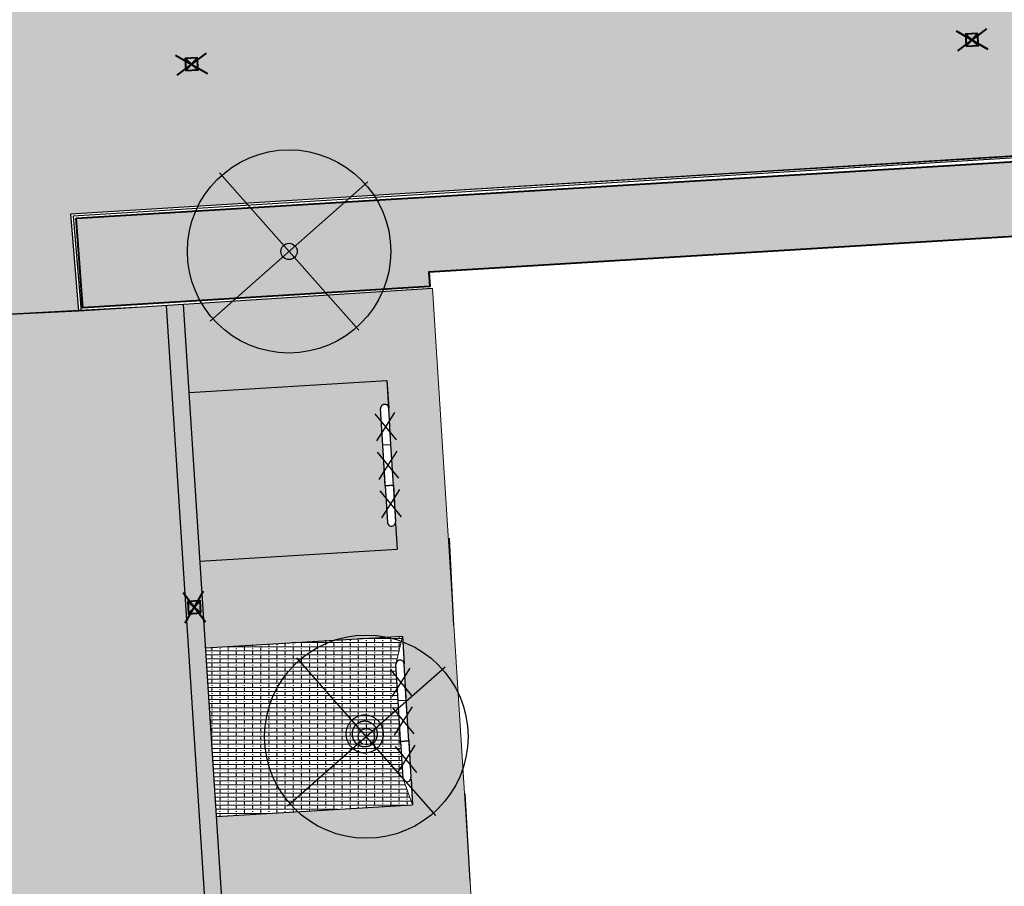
# Model space of a CAD drawing. Header units: metres. Extents: x -1 to 162893, y -2 to 502950.
# Tile 95 of 107: x 162574 to 162598, y 502821 to 502842. Entities that reach past the tile are written whole.
import ezdxf

# ---------------------------------------------------------------- set-up
doc = ezdxf.new("R2010")
doc.units = ezdxf.units.M
for name, color, linetype, lineweight, true_color in [('V-BH-GR-BEPLANTING_CULTUUR-A', 92, 'Continuous', 40, 0x00bd00), ('V-WE-VH-VERHARDING_BSS_DUBBELKLINKER_KF_ROOD_HALFSTEENSVERBAND-A', 13, 'Continuous', 13, 0xbd7e7e), ('V-WE-VH-VERHARDING_SBAKSTEEN-A - ROODBRUIN_KEPER', 242, 'Continuous', 13, 0xbd002e)]:
    doc.layers.add(name, color=color, linetype=linetype, lineweight=lineweight, true_color=true_color)
for name, color, linetype, lineweight in [('V-BH-RI-GWA_KOLK-S', 30, 'Continuous', 40), ('V-BH-VH-GOOT_GEBAKKENKLINKERS_KEIFORMAAT_4STREK-G', 3, 'Continuous', 30), ('V-BH-VH-KANTOPSLUITING_OPSLUITBAND_60X200-G', 150, 'Continuous', 30), ('V-BH-VH-KANTOPSLUITING_TROTTOIRBAND_130 150-G', 6, 'Continuous', 30), ('V-BH-VH-KANTOPSLUITING_VOORKANTBAND-G', 2, 'Continuous', 30), ('V-BH-VH-MATERIAALGRENS-G', 7, 'Continuous', 30), ('V-WE-GR-BEPLANTING-A-250', 92, 'Continuous', 18), ('V-WE-GR-BOOM-S', 1, 'Continuous', 30), ('V-WE-VH-STOOTBAND-S', 7, 'Continuous', 25), ('V-WE-VH-VERHARDING_STRAATBAKSTEEN-A', 240, 'Continuous', 13), ('V01-WE-VH-OPENVERHARDING_TEGEL-A', 92, 'Continuous', 18)]:
    doc.layers.add(name, color=color, linetype=linetype, lineweight=lineweight)
doc.layers.add('X-XX-AL-HULPLIJN 01-G', color=1, linetype='Continuous', lineweight=18, true_color=0xff0000, plot=False)
pattern_1 = [(0, (0, 0), (0, 0.1), []), (90, (0.4, 0), (-0.4, 2e-17), [0.1, -0.1]), (90, (0.2, 0.1), (-0.4, 2e-17), [0.1, -0.1]), (0, (0.2, 0.05), (0, 0.2), [0, -0.2, 0, 0, 0]), (0, (0.2, 0.15), (0, 0.2), [0, -0.2, 0, 0, 0])]
pattern_2 = [(0, (0, 0), (0.3, 0.15), [0.3, -0.3]), (90, (0, 0), (-0.3, 2e-17), [])]

# ---------------------------------------------------------------- blocks, each defined once
blk = doc.blocks.new('V-SRI-KOLK_STRAAT_300X300-SO20')
at = {"layer": 'V-BH-RI-GWA_KOLK-S', "ltscale": 0.02}
for p, q in [((-0.423, 0.349), (0.124, -0.368)), ((-0.375, -0.4), (0.076, 0.381))]:
    blk.add_line(p, q, dxfattribs=at)
at = {"layer": 'V-BH-RI-GWA_KOLK-S', "ltscale": 0.2}
for p, q in [((0.009, -0.15), (-0.309, 0.131)), ((-0.009, 0.15), (-0.29, -0.169))]:
    blk.add_line(p, q, dxfattribs=at)
at = {"layer": 'V-BH-RI-GWA_KOLK-S', "ltscale": 0.2, "flags": 128}
blk.add_lwpolyline([(0.009, -0.15), (-0.009, 0.15), (-0.309, 0.131), (-0.29, -0.169), (0.009, -0.15)], dxfattribs=at)
blk = doc.blocks.new('V-SRI-KOLK_STRAAT_300X300-SO111')
at = {"layer": 'V-BH-RI-GWA_KOLK-S', "ltscale": 0.02}
for p, q in [((-0.4, 0.375), (0.381, -0.076)), ((0.349, 0.423), (-0.368, -0.124))]:
    blk.add_line(p, q, dxfattribs=at)
at = {"layer": 'V-BH-RI-GWA_KOLK-S', "ltscale": 0.2}
for p, q in [((0.15, 0.009), (-0.169, 0.29)), ((-0.15, -0.009), (0.131, 0.309))]:
    blk.add_line(p, q, dxfattribs=at)
at = {"layer": 'V-BH-RI-GWA_KOLK-S', "ltscale": 0.2, "flags": 128}
blk.add_lwpolyline([(-0.15, -0.009), (0.15, 0.009), (0.131, 0.309), (-0.169, 0.29), (-0.15, -0.009)], dxfattribs=at)
blk = doc.blocks.new('V-SRI-KOLK_STRAAT_300X300-SO112')
at = {"layer": 'V-BH-RI-GWA_KOLK-S', "ltscale": 0.02}
for p, q in [((-0.4, 0.375), (0.381, -0.076)), ((0.349, 0.423), (-0.368, -0.124))]:
    blk.add_line(p, q, dxfattribs=at)
at = {"layer": 'V-BH-RI-GWA_KOLK-S', "ltscale": 0.2}
for p, q in [((0.15, 0.009), (-0.169, 0.29)), ((-0.15, -0.009), (0.131, 0.309))]:
    blk.add_line(p, q, dxfattribs=at)
at = {"layer": 'V-BH-RI-GWA_KOLK-S', "ltscale": 0.2, "flags": 128}
blk.add_lwpolyline([(-0.15, -0.009), (0.15, 0.009), (0.131, 0.309), (-0.169, 0.29), (-0.15, -0.009)], dxfattribs=at)
blk = doc.blocks.new('V-SVH-STOOTBAND_VLAK_ROND_1000X200110')
at = {"layer": 'V-WE-VH-STOOTBAND-S', "ltscale": 0.1, "flags": 128}
for points in [[(-0.248, 0.1), (-0.027, 0.449), (-0.289, 0.77)], [(0.234, 0.129), (-0.027, 0.449), (0.193, 0.797)]]:
    blk.add_lwpolyline(points, dxfattribs=at)
at = {"layer": 'V-WE-VH-STOOTBAND-S', "flags": 128}
for points in [[(-0.1, -0.006), (-0.154, 0.892)], [(0.1, 0.006), (0.046, 0.904)], [(0.1, 0.006), (-0.1, -0.006)]]:
    blk.add_lwpolyline(points, dxfattribs=at)
at = {"layer": 'V-WE-VH-STOOTBAND-S'}
blk.add_arc((-0.054, 0.898), 0.1, 3.4547, 183.4554, dxfattribs=at)
blk = doc.blocks.new('V-SVH-STOOTBAND_VLAK_VLAK_1000X20022')
at = {"layer": 'V-WE-VH-STOOTBAND-S', "flags": 128}
for points in [[(0.07, 0.505), (-0.13, 0.493)], [(-0.07, -0.505), (-0.13, 0.493)], [(0.13, -0.493), (0.07, 0.505)], [(0.13, -0.493), (-0.07, -0.505)]]:
    blk.add_lwpolyline(points, dxfattribs=at)
at = {"layer": 'V-WE-VH-STOOTBAND-S', "ltscale": 0.1, "flags": 128}
for points in [[(-0.221, -0.35), (0, 0), (-0.261, 0.32)], [(0.261, -0.32), (0, 0), (0.22, 0.348)]]:
    blk.add_lwpolyline(points, dxfattribs=at)
blk = doc.blocks.new('V-SVH-STOOTBAND_VLAK_ROND_1000X200111')
at = {"layer": 'V-WE-VH-STOOTBAND-S', "flags": 128}
for points in [[(-0.1, -0.006), (0.1, 0.006)], [(0.1, 0.006), (0.154, -0.892)], [(-0.1, -0.006), (-0.046, -0.904)]]:
    blk.add_lwpolyline(points, dxfattribs=at)
at = {"layer": 'V-WE-VH-STOOTBAND-S', "ltscale": 0.1, "flags": 128}
for points in [[(-0.234, -0.129), (0.027, -0.449), (-0.193, -0.797)], [(0.248, -0.1), (0.027, -0.449), (0.289, -0.77)]]:
    blk.add_lwpolyline(points, dxfattribs=at)
at = {"layer": 'V-WE-VH-STOOTBAND-S'}
blk.add_arc((0.054, -0.898), 0.1, 183.4583, 3.459, dxfattribs=at)
blk = doc.blocks.new('V-SVH-STOOTBAND_VLAK_ROND_1000X200112')
at = {"layer": 'V-WE-VH-STOOTBAND-S', "ltscale": 0.1, "flags": 128}
for points in [[(-0.248, 0.1), (-0.027, 0.449), (-0.289, 0.77)], [(0.234, 0.129), (-0.027, 0.449), (0.193, 0.797)]]:
    blk.add_lwpolyline(points, dxfattribs=at)
at = {"layer": 'V-WE-VH-STOOTBAND-S', "flags": 128}
for points in [[(-0.1, -0.006), (-0.154, 0.892)], [(0.1, 0.006), (0.046, 0.904)], [(0.1, 0.006), (-0.1, -0.006)]]:
    blk.add_lwpolyline(points, dxfattribs=at)
at = {"layer": 'V-WE-VH-STOOTBAND-S'}
blk.add_arc((-0.054, 0.898), 0.1, 3.4547, 183.4554, dxfattribs=at)
blk = doc.blocks.new('V-SVH-STOOTBAND_VLAK_VLAK_1000X20023')
at = {"layer": 'V-WE-VH-STOOTBAND-S', "flags": 128}
for points in [[(0.07, 0.505), (-0.13, 0.493)], [(-0.07, -0.505), (-0.13, 0.493)], [(0.13, -0.493), (0.07, 0.505)], [(0.13, -0.493), (-0.07, -0.505)]]:
    blk.add_lwpolyline(points, dxfattribs=at)
at = {"layer": 'V-WE-VH-STOOTBAND-S', "ltscale": 0.1, "flags": 128}
for points in [[(-0.221, -0.35), (0, 0), (-0.261, 0.32)], [(0.261, -0.32), (0, 0), (0.22, 0.348)]]:
    blk.add_lwpolyline(points, dxfattribs=at)
blk = doc.blocks.new('V-SVH-STOOTBAND_VLAK_ROND_1000X200113')
at = {"layer": 'V-WE-VH-STOOTBAND-S', "flags": 128}
for points in [[(-0.1, -0.006), (0.1, 0.006)], [(0.1, 0.006), (0.154, -0.892)], [(-0.1, -0.006), (-0.046, -0.904)]]:
    blk.add_lwpolyline(points, dxfattribs=at)
at = {"layer": 'V-WE-VH-STOOTBAND-S', "ltscale": 0.1, "flags": 128}
for points in [[(-0.234, -0.129), (0.027, -0.449), (-0.193, -0.797)], [(0.248, -0.1), (0.027, -0.449), (0.289, -0.77)]]:
    blk.add_lwpolyline(points, dxfattribs=at)
at = {"layer": 'V-WE-VH-STOOTBAND-S'}
blk.add_arc((0.054, -0.898), 0.1, 183.4583, 3.459, dxfattribs=at)
blk = doc.blocks.new('V-SGR-BOOM_00118')
at = {"layer": 'V-WE-GR-BOOM-S', "ltscale": 0.0025}
for p, q in [((1.936, 1.712), (-1.936, -1.712)), ((1.712, -1.936), (-1.712, 1.936))]:
    blk.add_line(p, q, dxfattribs=at)
at = {"layer": 'V-WE-GR-BOOM-S', "ltscale": 2.5}
for radius in [2.5, 0.2]:
    blk.add_circle((0, 0), radius, dxfattribs=at)
blk = doc.blocks.new('V-SGR-BOOM_00120')
at = {"layer": 'V-WE-GR-BOOM-S', "ltscale": 0.0025}
for p, q in [((1.936, 1.712), (-1.936, -1.712)), ((1.712, -1.936), (-1.712, 1.936))]:
    blk.add_line(p, q, dxfattribs=at)
at = {"layer": 'V-WE-GR-BOOM-S', "ltscale": 2.5}
for radius in [2.5, 0.2]:
    blk.add_circle((0, 0), radius, dxfattribs=at)

msp = doc.modelspace()

# ---------------------------------------------------------------- hatches: boundary and pattern name
at = {"layer": 'V-BH-VH-GOOT_GEBAKKENKLINKERS_KEIFORMAAT_4STREK-G'}
h = msp.add_hatch(dxfattribs=at)
h.set_pattern_fill('AVH-SBS_DIKFORMAAT_HALFST', color=256, scale=2, pattern_type=2)
h.set_pattern_definition(pattern_1)
h.paths.add_polyline_path([(162577.279, 502834.891), (162577.698, 502834.918), (162579.734, 502803.407), (162575.586, 502803.206), (162578.639, 502755.357), (162578.219, 502755.339), (162575.14, 502803.605), (162579.287, 502803.806)])
at = {"layer": 'V-WE-GR-BEPLANTING-A-250'}
h = msp.add_hatch(dxfattribs=at)
h.set_pattern_fill('AGR-BEPLANTING_SOORT_01-SO', color=256, scale=0.5, pattern_type=2)
h.set_pattern_definition([(60, (162509.3586, 502748.52543), (-0.2886752, 0.4999999), [0.144338, -0.433013]), (120, (162509.3586, 502748.52543), (-0.5773502, -1e-07), [0.144338, -0.433013]), (270, (162509.35858, 502748.52543), (0.288675, -0.5), [0.125, -0.875])])
h.paths.add_polyline_path([(162575.061, 502837.039), (162613.247, 502839.346), (162613.512, 502835.886), (162615.883, 502836.049), (162617.763, 502805.827), (162613.435, 502805.558), (162611.423, 502837.407), (162583.733, 502835.713), (162583.755, 502835.362), (162575.225, 502834.84)])
at = {"layer": 'V-WE-VH-VERHARDING_BSS_DUBBELKLINKER_KF_ROOD_HALFSTEENSVERBAND-A'}
h = msp.add_hatch(dxfattribs=at)
h.set_pattern_fill('AVH-SBS_DIKFORMAAT_HALFST', color=256, scale=2, pattern_type=2)
h.set_pattern_definition(pattern_1)
edge = h.paths.add_edge_path()
edge.add_arc((162580.996, 502792.339), 0.1, 6.1155, 183.4554)
edge.add_line((162580.896, 502792.333), (162580.951, 502791.434))
edge.add_line((162580.951, 502791.434), (162581.065, 502789.538))
edge.add_arc((162581.165, 502789.544), 0.1, 183.4583, 356.9386)
edge.add_line((162581.265, 502789.538), (162581.266, 502789.515))
edge.add_line((162581.266, 502789.515), (162581.267, 502789.51))
edge.add_line((162581.267, 502789.51), (162581.305, 502788.876))
edge.add_line((162581.305, 502788.876), (162576.519, 502788.587))
edge.add_line((162576.519, 502788.587), (162576.254, 502792.739))
edge.add_line((162576.254, 502792.739), (162581.055, 502793.029))
edge.add_line((162581.055, 502793.029), (162581.096, 502792.349))
edge = h.paths.add_edge_path()
edge.add_arc((162581.768, 502779.763), 0.1, 6.1155, 183.4554)
edge.add_line((162581.668, 502779.757), (162581.723, 502778.858))
edge.add_line((162581.723, 502778.858), (162581.837, 502776.962))
edge.add_arc((162581.937, 502776.968), 0.1, 183.4583, 356.9386)
edge.add_line((162582.037, 502776.962), (162582.077, 502776.3))
edge.add_line((162582.077, 502776.3), (162577.321, 502776.013))
edge.add_line((162577.321, 502776.013), (162577.056, 502780.165))
edge.add_line((162577.056, 502780.165), (162581.827, 502780.453))
edge.add_line((162581.827, 502780.453), (162581.868, 502779.773))
edge = h.paths.add_edge_path()
edge.add_arc((162582.542, 502767.166), 0.1, 6.1155, 183.4554)
edge.add_line((162582.442, 502767.16), (162582.497, 502766.261))
edge.add_line((162582.497, 502766.261), (162582.611, 502764.365))
edge.add_arc((162582.711, 502764.371), 0.1, 183.4583, 356.9386)
edge.add_line((162582.811, 502764.365), (162582.812, 502764.342))
edge.add_line((162582.812, 502764.342), (162582.813, 502764.337))
edge.add_line((162582.813, 502764.337), (162582.851, 502763.703))
edge.add_line((162582.851, 502763.703), (162578.125, 502763.418))
edge.add_line((162578.125, 502763.418), (162577.86, 502767.57))
edge.add_line((162577.86, 502767.57), (162582.601, 502767.856))
edge.add_line((162582.601, 502767.856), (162582.642, 502767.176))
edge = h.paths.add_edge_path()
edge.add_arc((162584.212, 502807.167), 0.1, 6.1155, 183.4554)
edge.add_line((162584.112, 502807.161), (162584.167, 502806.262))
edge.add_line((162584.167, 502806.262), (162584.281, 502804.366))
edge.add_arc((162584.381, 502804.372), 0.1, 183.4583, 356.9386)
edge.add_line((162584.481, 502804.366), (162584.482, 502804.343))
edge.add_line((162584.482, 502804.343), (162584.483, 502804.338))
edge.add_line((162584.483, 502804.338), (162584.521, 502803.704))
edge.add_line((162584.521, 502803.704), (162579.733, 502803.415))
edge.add_line((162579.733, 502803.415), (162579.465, 502807.567))
edge.add_line((162579.465, 502807.567), (162584.271, 502807.857))
edge.add_line((162584.271, 502807.857), (162584.312, 502807.177))
edge = h.paths.add_edge_path()
edge.add_arc((162583.783, 502813.496), 0.1, 6.1155, 183.4554)
edge.add_line((162583.683, 502813.49), (162583.738, 502812.591))
edge.add_line((162583.738, 502812.591), (162583.76, 502812.231))
edge.add_line((162583.76, 502812.231), (162583.606, 502812.419))
edge.add_line((162583.606, 502812.419), (162583.524, 502812.326))
edge.add_line((162583.524, 502812.326), (162583.508, 502812.328))
edge.add_line((162583.508, 502812.328), (162583.493, 502812.329))
edge.add_line((162583.493, 502812.329), (162583.443, 502812.34))
edge.add_line((162583.443, 502812.34), (162583.437, 502812.353))
edge.add_line((162583.437, 502812.353), (162583.429, 502812.366))
edge.add_line((162583.429, 502812.366), (162583.421, 502812.379))
edge.add_line((162583.421, 502812.379), (162583.411, 502812.391))
edge.add_line((162583.411, 502812.391), (162583.4, 502812.402))
edge.add_line((162583.4, 502812.402), (162583.388, 502812.412))
edge.add_line((162583.388, 502812.412), (162583.376, 502812.422))
edge.add_line((162583.376, 502812.422), (162583.362, 502812.43))
edge.add_line((162583.362, 502812.43), (162583.349, 502812.438))
edge.add_line((162583.349, 502812.438), (162583.334, 502812.444))
edge.add_line((162583.334, 502812.444), (162583.32, 502812.449))
edge.add_line((162583.32, 502812.449), (162583.305, 502812.453))
edge.add_line((162583.305, 502812.453), (162583.29, 502812.456))
edge.add_line((162583.29, 502812.456), (162583.275, 502812.458))
edge.add_line((162583.275, 502812.458), (162583.261, 502812.458))
edge.add_line((162583.261, 502812.458), (162583.247, 502812.458))
edge.add_line((162583.247, 502812.458), (162583.232, 502812.456))
edge.add_line((162583.232, 502812.456), (162583.153, 502812.47))
edge.add_line((162583.153, 502812.47), (162583.14, 502812.471))
edge.add_line((162583.14, 502812.471), (162583.127, 502812.473))
edge.add_line((162583.127, 502812.473), (162583.101, 502812.475))
edge.add_line((162583.101, 502812.475), (162583.072, 502812.475))
edge.add_line((162583.072, 502812.475), (162583.058, 502812.474))
edge.add_line((162583.058, 502812.474), (162583.032, 502812.472))
edge.add_line((162583.032, 502812.472), (162583.006, 502812.468))
edge.add_line((162583.006, 502812.468), (162582.98, 502812.462))
edge.add_line((162582.98, 502812.462), (162582.968, 502812.459))
edge.add_line((162582.968, 502812.459), (162582.955, 502812.455))
edge.add_line((162582.955, 502812.455), (162582.93, 502812.447))
edge.add_line((162582.93, 502812.447), (162582.918, 502812.442))
edge.add_line((162582.918, 502812.442), (162582.894, 502812.431))
edge.add_line((162582.894, 502812.431), (162582.882, 502812.425))
edge.add_line((162582.882, 502812.425), (162582.871, 502812.419))
edge.add_line((162582.871, 502812.419), (162582.859, 502812.412))
edge.add_line((162582.859, 502812.412), (162582.848, 502812.405))
edge.add_line((162582.848, 502812.405), (162582.837, 502812.397))
edge.add_line((162582.837, 502812.397), (162582.827, 502812.39))
edge.add_line((162582.827, 502812.39), (162582.816, 502812.382))
edge.add_line((162582.816, 502812.382), (162582.796, 502812.365))
edge.add_line((162582.796, 502812.365), (162582.777, 502812.347))
edge.add_line((162582.777, 502812.347), (162582.759, 502812.327))
edge.add_line((162582.759, 502812.327), (162582.742, 502812.307))
edge.add_line((162582.742, 502812.307), (162582.735, 502812.297))
edge.add_line((162582.735, 502812.297), (162582.727, 502812.286))
edge.add_line((162582.727, 502812.286), (162582.713, 502812.264))
edge.add_line((162582.713, 502812.264), (162582.706, 502812.252))
edge.add_line((162582.706, 502812.252), (162582.7, 502812.241))
edge.add_line((162582.7, 502812.241), (162582.694, 502812.229))
edge.add_line((162582.694, 502812.229), (162582.679, 502812.193))
edge.add_line((162582.679, 502812.193), (162582.674, 502812.18))
edge.add_line((162582.674, 502812.18), (162582.67, 502812.168))
edge.add_line((162582.67, 502812.168), (162582.658, 502812.116))
edge.add_line((162582.658, 502812.116), (162582.656, 502812.103))
edge.add_line((162582.656, 502812.103), (162582.655, 502812.09))
edge.add_line((162582.655, 502812.09), (162582.653, 502812.077))
edge.add_line((162582.653, 502812.077), (162582.652, 502812.064))
edge.add_line((162582.652, 502812.064), (162582.652, 502812.025))
edge.add_line((162582.652, 502812.025), (162582.654, 502811.999))
edge.add_line((162582.654, 502811.999), (162582.656, 502811.985))
edge.add_line((162582.656, 502811.985), (162582.66, 502811.959))
edge.add_line((162582.66, 502811.959), (162582.669, 502811.921))
edge.add_line((162582.669, 502811.921), (162582.677, 502811.896))
edge.add_line((162582.677, 502811.896), (162582.692, 502811.86))
edge.add_line((162582.692, 502811.86), (162582.704, 502811.836))
edge.add_line((162582.704, 502811.836), (162582.717, 502811.813))
edge.add_line((162582.717, 502811.813), (162582.724, 502811.802))
edge.add_line((162582.724, 502811.802), (162582.732, 502811.791))
edge.add_line((162582.732, 502811.791), (162582.74, 502811.781))
edge.add_line((162582.74, 502811.781), (162582.748, 502811.77))
edge.add_line((162582.748, 502811.77), (162582.756, 502811.76))
edge.add_line((162582.756, 502811.76), (162582.774, 502811.741))
edge.add_line((162582.774, 502811.741), (162582.783, 502811.732))
edge.add_line((162582.783, 502811.732), (162582.813, 502811.705))
edge.add_line((162582.813, 502811.705), (162582.823, 502811.697))
edge.add_line((162582.823, 502811.697), (162582.845, 502811.682))
edge.add_line((162582.845, 502811.682), (162582.867, 502811.668))
edge.add_line((162582.867, 502811.668), (162582.878, 502811.662))
edge.add_line((162582.878, 502811.662), (162582.902, 502811.65))
edge.add_line((162582.902, 502811.65), (162582.938, 502811.635))
edge.add_line((162582.938, 502811.635), (162582.951, 502811.631))
edge.add_line((162582.951, 502811.631), (162582.963, 502811.627))
edge.add_line((162582.963, 502811.627), (162582.976, 502811.623))
edge.add_line((162582.976, 502811.623), (162583.002, 502811.617))
edge.add_line((162583.002, 502811.617), (162583.028, 502811.613))
edge.add_line((162583.028, 502811.613), (162583.067, 502811.61))
edge.add_line((162583.067, 502811.61), (162583.073, 502811.61))
edge.add_line((162583.073, 502811.61), (162583.086, 502811.609))
edge.add_line((162583.086, 502811.609), (162583.173, 502811.564))
edge.add_line((162583.173, 502811.564), (162583.188, 502811.558))
edge.add_line((162583.188, 502811.558), (162583.202, 502811.553))
edge.add_line((162583.202, 502811.553), (162583.217, 502811.549))
edge.add_line((162583.217, 502811.549), (162583.232, 502811.546))
edge.add_line((162583.232, 502811.546), (162583.247, 502811.544))
edge.add_line((162583.247, 502811.544), (162583.261, 502811.544))
edge.add_line((162583.261, 502811.544), (162583.275, 502811.544))
edge.add_line((162583.275, 502811.544), (162583.29, 502811.546))
edge.add_line((162583.29, 502811.546), (162583.305, 502811.549))
edge.add_line((162583.305, 502811.549), (162583.32, 502811.553))
edge.add_line((162583.32, 502811.553), (162583.334, 502811.558))
edge.add_line((162583.334, 502811.558), (162583.349, 502811.564))
edge.add_line((162583.349, 502811.564), (162583.362, 502811.572))
edge.add_line((162583.362, 502811.572), (162583.539, 502811.68))
edge.add_line((162583.539, 502811.68), (162583.554, 502811.685))
edge.add_line((162583.554, 502811.685), (162583.568, 502811.691))
edge.add_line((162583.568, 502811.691), (162583.582, 502811.698))
edge.add_line((162583.582, 502811.698), (162583.596, 502811.707))
edge.add_line((162583.596, 502811.707), (162583.608, 502811.716))
edge.add_line((162583.608, 502811.716), (162583.647, 502811.749))
edge.add_line((162583.647, 502811.749), (162583.776, 502811.954))
edge.add_line((162583.776, 502811.954), (162583.852, 502810.695))
edge.add_arc((162583.952, 502810.701), 0.1, 183.4583, 356.9386)
edge.add_line((162584.052, 502810.695), (162584.053, 502810.672))
edge.add_line((162584.053, 502810.672), (162584.054, 502810.667))
edge.add_line((162584.054, 502810.667), (162584.092, 502810.033))
edge.add_line((162584.092, 502810.033), (162579.324, 502809.745))
edge.add_line((162579.324, 502809.745), (162579.056, 502813.897))
edge.add_line((162579.056, 502813.897), (162583.842, 502814.186))
edge.add_line((162583.842, 502814.186), (162583.883, 502813.506))
edge = h.paths.add_edge_path()
edge.add_arc((162583.404, 502819.785), 0.1, 6.1155, 183.4554)
edge.add_line((162583.304, 502819.779), (162583.359, 502818.88))
edge.add_line((162583.359, 502818.88), (162583.473, 502816.984))
edge.add_arc((162583.573, 502816.99), 0.1, 183.4583, 356.9386)
edge.add_line((162583.673, 502816.984), (162583.674, 502816.961))
edge.add_line((162583.674, 502816.961), (162583.675, 502816.956))
edge.add_line((162583.675, 502816.956), (162583.713, 502816.322))
edge.add_line((162583.713, 502816.322), (162578.918, 502816.033))
edge.add_line((162578.918, 502816.033), (162578.65, 502820.185))
edge.add_line((162578.65, 502820.185), (162583.463, 502820.475))
edge.add_line((162583.463, 502820.475), (162583.504, 502819.795))
edge = h.paths.add_edge_path()
edge.add_arc((162582.646, 502832.362), 0.1, 6.1155, 183.4554)
edge.add_line((162582.546, 502832.356), (162582.601, 502831.457))
edge.add_line((162582.601, 502831.457), (162582.715, 502829.561))
edge.add_arc((162582.815, 502829.567), 0.1, 183.4583, 356.9386)
edge.add_line((162582.915, 502829.561), (162582.916, 502829.538))
edge.add_line((162582.916, 502829.538), (162582.917, 502829.533))
edge.add_line((162582.917, 502829.533), (162582.955, 502828.899))
edge.add_line((162582.955, 502828.899), (162578.106, 502828.606))
edge.add_line((162578.106, 502828.606), (162577.838, 502832.758))
edge.add_line((162577.838, 502832.758), (162582.705, 502833.052))
edge.add_line((162582.705, 502833.052), (162582.746, 502832.372))
h = msp.add_hatch(dxfattribs=at)
h.set_pattern_fill('AVH-SBS_DIKFORMAAT_HALFST', color=256, scale=2, pattern_type=2)
h.set_pattern_definition(pattern_1)
h.paths.add_polyline_path([(162578.244, 502826.472), (162583.084, 502826.764), (162582.925, 502826.068), (162583.094, 502823.273), (162583.334, 502822.611), (162578.512, 502822.32)])
at = {"layer": 'V-WE-VH-VERHARDING_SBAKSTEEN-A - ROODBRUIN_KEPER'}
h = msp.add_hatch(dxfattribs=at)
h.set_pattern_fill('AVH-SBS_DIKFORMAAT_KEPER-SO', color=256, scale=0.2, pattern_type=2)
h.set_pattern_definition([(45, (0, 0), (0, 0.195161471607), [0.552, -0.276]), (135, (0.09758, 0.09758), (1e-17, 0.195161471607), [0.552, -0.276]), (0, (0.19516, 0.09758), (0.29274222, 0.09758074), [0, -0.58548442])])
h.paths.add_polyline_path([(162573.539, 502755.038), (162578.219, 502755.339), (162575.14, 502803.605), (162579.287, 502803.806), (162577.279, 502834.891), (162571.641, 502834.592), (162572.993, 502813.199), (162570.032, 502812.992)])
at = {"layer": 'V01-WE-VH-OPENVERHARDING_TEGEL-A'}
h = msp.add_hatch(dxfattribs=at)
h.set_pattern_fill('AVH-TEGEL_300X300_HALFST', color=256, pattern_type=2)
h.set_pattern_definition(pattern_2)
h.paths.add_polyline_path([(162540.72, 502842.125), (162542.96, 502842.267), (162570.505, 502844.009), (162577.85, 502844.525), (162577.945, 502842.966), (162605.462, 502844.671), (162609.61, 502844.989), (162612.446, 502845.169), (162612.566, 502844.709), (162612.671, 502841.943), (162613.193, 502841.976), (162613.358, 502839.486), (162574.928, 502837.149), (162575.126, 502834.752), (162568.46, 502834.435), (162568.326, 502836.727), (162560.652, 502836.298), (162560.791, 502834.162), (162557.878, 502833.979), (162557.739, 502836.127), (162544.751, 502835.276), (162544.845, 502833.589), (162541.313, 502833.356)])
h = msp.add_hatch(dxfattribs=at)
h.set_pattern_fill('AVH-TEGEL_300X300_HALFST', color=256, pattern_type=2)
h.set_pattern_definition(pattern_2)
h.paths.add_polyline_path([(162577.698, 502834.918), (162583.825, 502835.315), (162585.923, 502802.19), (162581.808, 502801.935), (162581.952, 502799.589), (162584.295, 502761.412), (162578.277, 502761.038), (162578.125, 502763.418), (162582.851, 502763.703), (162582.601, 502767.856), (162577.86, 502767.57), (162577.722, 502769.726), (162582.463, 502770.012), (162582.213, 502774.165), (162577.457, 502773.878), (162577.321, 502776.013), (162582.077, 502776.3), (162581.827, 502780.453), (162577.056, 502780.165), (162576.92, 502782.3), (162581.691, 502782.588), (162581.441, 502786.741), (162576.655, 502786.452), (162576.519, 502788.587), (162581.305, 502788.876), (162581.038, 502793.028), (162576.254, 502792.739), (162576.11, 502794.884), (162580.918, 502795.174), (162580.668, 502799.327), (162575.852, 502799.036), (162575.586, 502803.206), (162579.734, 502803.407), (162584.521, 502803.704), (162584.271, 502807.857), (162579.465, 502807.567), (162579.324, 502809.745), (162584.092, 502810.033), (162583.842, 502814.186), (162579.056, 502813.897), (162578.918, 502816.033), (162583.713, 502816.322), (162583.463, 502820.475), (162578.65, 502820.185), (162578.512, 502822.32), (162583.334, 502822.611), (162583.084, 502826.764), (162578.244, 502826.472), (162578.106, 502828.606), (162582.955, 502828.899), (162582.705, 502833.052), (162577.838, 502832.758)])

# ---------------------------------------------------------------- linework, layer by layer
at = {"layer": 'V-BH-GR-BEPLANTING_CULTUUR-A', "flags": 128}
msp.add_lwpolyline([(162575.061, 502837.039), (162613.247, 502839.346), (162613.512, 502835.886), (162615.883, 502836.049), (162617.763, 502805.827), (162613.435, 502805.558), (162611.423, 502837.407), (162583.733, 502835.713), (162583.755, 502835.362), (162575.225, 502834.84), (162575.061, 502837.039)], dxfattribs=at)
at = {"layer": 'V-BH-VH-GOOT_GEBAKKENKLINKERS_KEIFORMAAT_4STREK-G', "flags": 128}
msp.add_lwpolyline([(162578.639, 502755.357), (162575.586, 502803.206), (162579.734, 502803.407), (162577.698, 502834.918)], dxfattribs=at)
at = {"layer": 'V-BH-VH-KANTOPSLUITING_OPSLUITBAND_60X200-G', "flags": 128}
msp.add_lwpolyline([(162613.387, 502805.52), (162617.826, 502805.782), (162615.901, 502836.089), (162613.56, 502835.947), (162613.303, 502839.423), (162609.958, 502839.229), (162602.671, 502838.806), (162574.993, 502837.093), (162575.186, 502834.757)], dxfattribs=at)
at = {"layer": 'V-BH-VH-KANTOPSLUITING_TROTTOIRBAND_130 150-G', "flags": 128}
msp.add_lwpolyline([(162582.158, 502824.666), (162582.149, 502824.666), (162582.141, 502824.665), (162582.128, 502824.664), (162582.12, 502824.664), (162582.112, 502824.663), (162582.104, 502824.661), (162582.097, 502824.66), (162582.084, 502824.657), (162582.076, 502824.655), (162582.068, 502824.653), (162582.055, 502824.649), (162582.047, 502824.646), (162582.046, 502824.646), (162582.034, 502824.64), (162582.021, 502824.635), (162582.019, 502824.634), (162582.007, 502824.627), (162581.998, 502824.622), (162581.995, 502824.62), (162581.983, 502824.612), (162581.974, 502824.607), (162581.971, 502824.604), (162581.962, 502824.597), (162581.955, 502824.592), (162581.951, 502824.588), (162581.941, 502824.578), (162581.934, 502824.572), (162581.928, 502824.565), (162581.923, 502824.56), (162581.918, 502824.552), (162581.909, 502824.542), (162581.905, 502824.538), (162581.902, 502824.533), (162581.897, 502824.525), (162581.89, 502824.514), (162581.885, 502824.504), (162581.88, 502824.497), (162581.876, 502824.489), (162581.873, 502824.483), (162581.87, 502824.475), (162581.865, 502824.463), (162581.863, 502824.457), (162581.86, 502824.449), (162581.858, 502824.441), (162581.855, 502824.428), (162581.853, 502824.421), (162581.852, 502824.412), (162581.849, 502824.399), (162581.848, 502824.397), (162581.848, 502824.389), (162581.847, 502824.375), (162581.846, 502824.367), (162581.846, 502824.359), (162581.846, 502824.346), (162581.846, 502824.338), (162581.847, 502824.33), (162581.847, 502824.321), (162581.848, 502824.313), (162581.85, 502824.301), (162581.852, 502824.292), (162581.853, 502824.284), (162581.855, 502824.277), (162581.857, 502824.269), (162581.861, 502824.256), (162581.864, 502824.248), (162581.866, 502824.242), (162581.869, 502824.234), (162581.873, 502824.226), (162581.878, 502824.216), (162581.884, 502824.204), (162581.888, 502824.196), (162581.891, 502824.191), (162581.894, 502824.186), (162581.899, 502824.179), (162581.907, 502824.168), (162581.913, 502824.161), (162581.917, 502824.156), (162581.923, 502824.148), (162581.932, 502824.138), (162581.936, 502824.134), (162581.943, 502824.128), (162581.95, 502824.121), (162581.954, 502824.118), (162581.963, 502824.111), (162581.97, 502824.105), (162581.981, 502824.097), (162581.988, 502824.092), (162581.993, 502824.089), (162582.003, 502824.084), (162582.01, 502824.079), (162582.018, 502824.075), (162582.028, 502824.07), (162582.036, 502824.066), (162582.044, 502824.063), (162582.05, 502824.061), (162582.058, 502824.058), (162582.071, 502824.054), (162582.079, 502824.052), (162582.087, 502824.05), (162582.094, 502824.049), (162582.102, 502824.047), (162582.115, 502824.045), (162582.123, 502824.044), (162582.131, 502824.044), (162582.145, 502824.043), (162582.153, 502824.042), (162582.159, 502824.042), (162582.173, 502824.043), (162582.181, 502824.043), (162582.188, 502824.044), (162582.202, 502824.045), (162582.204, 502824.045), (162582.217, 502824.049), (162582.231, 502824.051), (162582.233, 502824.051), (162582.241, 502824.053), (162582.254, 502824.057), (162582.262, 502824.06), (162582.268, 502824.062), (162582.276, 502824.065), (162582.289, 502824.071), (162582.299, 502824.075), (162582.302, 502824.077), (162582.309, 502824.082), (162582.319, 502824.087), (162582.326, 502824.092), (162582.334, 502824.097), (162582.343, 502824.103), (162582.351, 502824.109), (162582.355, 502824.112), (162582.364, 502824.121), (162582.369, 502824.125), (162582.376, 502824.132), (162582.386, 502824.141), (162582.39, 502824.145), (162582.396, 502824.153), (162582.4, 502824.158), (162582.406, 502824.165), (162582.414, 502824.176), (162582.419, 502824.183), (162582.422, 502824.188), (162582.427, 502824.198), (162582.432, 502824.205), (162582.436, 502824.213), (162582.441, 502824.223), (162582.445, 502824.231), (162582.448, 502824.239), (162582.45, 502824.245), (162582.453, 502824.253), (162582.457, 502824.266), (162582.459, 502824.274), (162582.461, 502824.282), (162582.464, 502824.295), (162582.465, 502824.302), (162582.467, 502824.31), (162582.468, 502824.318), (162582.468, 502824.326), (162582.469, 502824.334), (162582.469, 502824.347), (162582.47, 502824.356), (162582.469, 502824.363), (162582.469, 502824.377), (162582.469, 502824.38), (162582.468, 502824.388), (162582.466, 502824.401), (162582.464, 502824.409), (162582.463, 502824.416), (162582.46, 502824.43), (162582.458, 502824.439), (162582.456, 502824.446), (162582.454, 502824.452), (162582.449, 502824.464), (162582.446, 502824.474), (162582.443, 502824.481), (162582.439, 502824.491), (162582.437, 502824.494), (162582.432, 502824.501), (162582.427, 502824.511), (162582.42, 502824.522), (162582.415, 502824.53), (162582.412, 502824.535), (162582.404, 502824.546), (162582.4, 502824.55), (162582.397, 502824.555), (162582.388, 502824.565), (162582.381, 502824.572), (162582.377, 502824.576), (162582.37, 502824.583), (162582.36, 502824.592), (162582.355, 502824.595), (162582.347, 502824.601), (162582.34, 502824.607), (162582.333, 502824.612), (162582.324, 502824.618), (162582.318, 502824.621), (162582.311, 502824.626), (162582.303, 502824.63), (162582.291, 502824.636), (162582.285, 502824.639), (162582.277, 502824.642), (162582.265, 502824.647), (162582.259, 502824.649), (162582.251, 502824.652), (162582.243, 502824.654), (162582.23, 502824.657), (162582.223, 502824.659), (162582.22, 502824.66), (162582.207, 502824.662), (162582.193, 502824.664), (162582.185, 502824.665), (162582.177, 502824.665), (162582.169, 502824.666), (162582.161, 502824.666), (162582.158, 502824.666)], dxfattribs=at)
at = {"layer": 'V-BH-VH-KANTOPSLUITING_VOORKANTBAND-G', "flags": 128}
for points in [[(162575.126, 502834.752), (162574.928, 502837.149), (162602.667, 502838.866), (162609.955, 502839.289), (162613.358, 502839.486), (162613.615, 502836.011), (162615.957, 502836.153), (162617.89, 502805.726), (162613.391, 502805.46)], [(162582.158, 502824.816), (162582.144, 502824.816), (162582.13, 502824.815), (162582.117, 502824.814), (162582.103, 502824.813), (162582.09, 502824.811), (162582.076, 502824.809), (162582.063, 502824.806), (162582.05, 502824.803), (162582.037, 502824.8), (162582.024, 502824.796), (162582.011, 502824.792), (162581.998, 502824.788), (162581.985, 502824.783), (162581.973, 502824.777), (162581.96, 502824.772), (162581.948, 502824.766), (162581.936, 502824.759), (162581.924, 502824.753), (162581.913, 502824.746), (162581.901, 502824.738), (162581.89, 502824.731), (162581.879, 502824.723), (162581.868, 502824.714), (162581.858, 502824.706), (162581.848, 502824.697), (162581.838, 502824.687), (162581.828, 502824.678), (162581.819, 502824.668), (162581.809, 502824.658), (162581.801, 502824.647), (162581.792, 502824.637), (162581.784, 502824.626), (162581.776, 502824.615), (162581.769, 502824.603), (162581.762, 502824.592), (162581.755, 502824.58), (162581.748, 502824.568), (162581.742, 502824.556), (162581.736, 502824.544), (162581.731, 502824.531), (162581.726, 502824.519), (162581.721, 502824.506), (162581.717, 502824.493), (162581.713, 502824.48), (162581.71, 502824.467), (162581.706, 502824.454), (162581.704, 502824.44), (162581.701, 502824.427), (162581.699, 502824.413), (162581.698, 502824.4), (162581.697, 502824.386), (162581.696, 502824.373), (162581.696, 502824.359), (162581.696, 502824.346), (162581.696, 502824.332), (162581.697, 502824.319), (162581.698, 502824.305), (162581.7, 502824.291), (162581.702, 502824.278), (162581.704, 502824.265), (162581.707, 502824.251), (162581.71, 502824.238), (162581.714, 502824.225), (162581.718, 502824.212), (162581.722, 502824.199), (162581.727, 502824.186), (162581.732, 502824.174), (162581.738, 502824.161), (162581.744, 502824.149), (162581.75, 502824.137), (162581.756, 502824.125), (162581.763, 502824.113), (162581.77, 502824.102), (162581.778, 502824.091), (162581.786, 502824.08), (162581.794, 502824.069), (162581.803, 502824.058), (162581.812, 502824.048), (162581.821, 502824.038), (162581.83, 502824.028), (162581.84, 502824.019), (162581.85, 502824.009), (162581.86, 502824.001), (162581.871, 502823.992), (162581.882, 502823.984), (162581.893, 502823.976), (162581.904, 502823.968), (162581.915, 502823.961), (162581.927, 502823.954), (162581.939, 502823.947), (162581.951, 502823.941), (162581.963, 502823.935), (162581.976, 502823.929), (162581.988, 502823.924), (162582.001, 502823.919), (162582.014, 502823.915), (162582.027, 502823.911), (162582.04, 502823.907), (162582.053, 502823.904), (162582.066, 502823.901), (162582.08, 502823.899), (162582.093, 502823.897), (162582.107, 502823.895), (162582.12, 502823.894), (162582.134, 502823.893), (162582.147, 502823.892), (162582.161, 502823.892), (162582.164, 502823.892), (162582.178, 502823.893), (162582.192, 502823.893), (162582.205, 502823.895), (162582.219, 502823.896), (162582.232, 502823.898), (162582.245, 502823.901), (162582.259, 502823.903), (162582.272, 502823.906), (162582.285, 502823.91), (162582.298, 502823.914), (162582.311, 502823.918), (162582.324, 502823.923), (162582.336, 502823.928), (162582.349, 502823.934), (162582.361, 502823.939), (162582.373, 502823.945), (162582.385, 502823.952), (162582.397, 502823.959), (162582.408, 502823.966), (162582.42, 502823.974), (162582.431, 502823.982), (162582.442, 502823.99), (162582.452, 502823.998), (162582.462, 502824.007), (162582.473, 502824.016), (162582.482, 502824.026), (162582.492, 502824.035), (162582.501, 502824.045), (162582.51, 502824.055), (162582.519, 502824.066), (162582.527, 502824.077), (162582.535, 502824.088), (162582.543, 502824.099), (162582.55, 502824.11), (162582.557, 502824.122), (162582.564, 502824.134), (162582.57, 502824.146), (162582.576, 502824.158), (162582.582, 502824.171), (162582.587, 502824.183), (162582.592, 502824.196), (162582.596, 502824.209), (162582.6, 502824.222), (162582.604, 502824.235), (162582.607, 502824.248), (162582.61, 502824.261), (162582.613, 502824.274), (162582.615, 502824.288), (162582.617, 502824.301), (162582.618, 502824.315), (162582.619, 502824.328), (162582.619, 502824.342), (162582.62, 502824.356), (162582.619, 502824.369), (162582.619, 502824.383), (162582.618, 502824.396), (162582.616, 502824.41), (162582.614, 502824.423), (162582.612, 502824.437), (162582.609, 502824.45), (162582.606, 502824.463), (162582.603, 502824.477), (162582.599, 502824.49), (162582.595, 502824.503), (162582.59, 502824.515), (162582.586, 502824.528), (162582.58, 502824.541), (162582.575, 502824.553), (162582.569, 502824.565), (162582.562, 502824.577), (162582.555, 502824.589), (162582.548, 502824.6), (162582.541, 502824.612), (162582.533, 502824.623), (162582.525, 502824.634), (162582.517, 502824.645), (162582.508, 502824.655), (162582.499, 502824.665), (162582.49, 502824.675), (162582.48, 502824.685), (162582.47, 502824.694), (162582.46, 502824.703), (162582.45, 502824.712), (162582.439, 502824.72), (162582.428, 502824.729), (162582.417, 502824.736), (162582.406, 502824.744), (162582.394, 502824.751), (162582.382, 502824.758), (162582.37, 502824.764), (162582.358, 502824.77), (162582.346, 502824.776), (162582.333, 502824.781), (162582.321, 502824.786), (162582.308, 502824.791), (162582.295, 502824.795), (162582.282, 502824.799), (162582.269, 502824.802), (162582.256, 502824.806), (162582.242, 502824.808), (162582.229, 502824.81), (162582.215, 502824.812), (162582.202, 502824.814), (162582.188, 502824.815), (162582.175, 502824.816), (162582.161, 502824.816), (162582.158, 502824.816)]]:
    msp.add_lwpolyline(points, dxfattribs=at)
at = {"layer": 'V-BH-VH-MATERIAALGRENS-G'}
for p, q in [((162577.838, 502832.758), (162582.705, 502833.052)), ((162582.705, 502833.052), (162582.746, 502832.368)), ((162582.917, 502829.533), (162582.955, 502828.899)), ((162578.106, 502828.606), (162582.955, 502828.899)), ((162578.244, 502826.472), (162583.084, 502826.764)), ((162583.084, 502826.764), (162583.125, 502826.08)), ((162583.296, 502823.245), (162583.334, 502822.611)), ((162578.512, 502822.32), (162583.334, 502822.611))]:
    msp.add_line(p, q, dxfattribs=at)
at = {"layer": 'V-BH-VH-MATERIAALGRENS-G', "flags": 128}
for points in [[(162583.825, 502835.315), (162577.698, 502834.918)], [(162575.126, 502834.752), (162571.222, 502834.566)], [(162577.698, 502834.918), (162575.126, 502834.752)], [(162577.279, 502834.891), (162579.287, 502803.806), (162575.14, 502803.605), (162578.22, 502755.33)], [(162578.24, 502761.032), (162578.277, 502761.038), (162577.916, 502766.687), (162577.763, 502769.093), (162575.586, 502803.206), (162579.734, 502803.407), (162577.698, 502834.918)], [(162584.351, 502827.024), (162584.244, 502829.172)], [(162584.749, 502820.737), (162584.623, 502822.884)]]:
    msp.add_lwpolyline(points, dxfattribs=at)
at = {"layer": 'V-WE-VH-VERHARDING_STRAATBAKSTEEN-A', "color": 240}
for p, q in [((162582.955, 502828.899), (162582.705, 502833.052)), ((162583.334, 502822.611), (162583.084, 502826.764))]:
    msp.add_line(p, q, dxfattribs=at)
at = {"layer": 'V-WE-VH-VERHARDING_STRAATBAKSTEEN-A', "color": 240, "flags": 128}
msp.add_lwpolyline([(162582.746, 502832.372, 0.977052), (162582.546, 502832.356), (162582.601, 502831.457), (162582.715, 502829.561), (162582.715, 502829.561), (162582.715, 502829.561, 0.944664), (162582.915, 502829.561), (162582.916, 502829.538), (162582.917, 502829.533), (162582.955, 502828.899), (162578.106, 502828.606), (162577.838, 502832.758), (162582.705, 502833.052), (162582.746, 502832.372)], format="xyb", dxfattribs=at)
at = {"layer": 'X-XX-AL-HULPLIJN 01-G', "flags": 128}
for points in [[(162540.72, 502842.125), (162542.96, 502842.267), (162570.505, 502844.009), (162577.85, 502844.525), (162577.945, 502842.966), (162605.462, 502844.671), (162609.61, 502844.989), (162612.446, 502845.169), (162612.566, 502844.709), (162612.671, 502841.943), (162613.193, 502841.976), (162613.358, 502839.486), (162574.928, 502837.149), (162575.126, 502834.752), (162568.46, 502834.435), (162568.326, 502836.727), (162560.652, 502836.298), (162560.791, 502834.162), (162557.878, 502833.979), (162557.739, 502836.127), (162544.751, 502835.276), (162544.845, 502833.589), (162541.313, 502833.356)], [(162573.539, 502755.038), (162578.219, 502755.339), (162575.14, 502803.605), (162579.287, 502803.806), (162577.279, 502834.891), (162571.641, 502834.592), (162572.993, 502813.199), (162570.032, 502812.992)], [(162577.279, 502834.891), (162577.698, 502834.918), (162579.734, 502803.407), (162575.586, 502803.206), (162578.639, 502755.357), (162578.219, 502755.339), (162575.14, 502803.605), (162579.287, 502803.806)], [(162578.244, 502826.472), (162583.084, 502826.764), (162582.925, 502826.068), (162583.094, 502823.273), (162583.334, 502822.611), (162578.512, 502822.32)]]:
    msp.add_lwpolyline(points, close=True, dxfattribs=at)
msp.add_lwpolyline([(162578.65, 502820.185), (162578.512, 502822.32), (162583.334, 502822.611), (162583.084, 502826.764), (162578.244, 502826.472), (162578.106, 502828.606), (162582.955, 502828.899), (162582.705, 502833.052), (162577.838, 502832.758), (162577.698, 502834.918), (162583.825, 502835.315), (162585.923, 502802.19)], dxfattribs=at)

# ---------------------------------------------------------------- block references
at = {"color": 7, "linetype": 'Continuous', "lineweight": 0}
for name, p in [('V-SRI-KOLK_STRAAT_300X300-SO112', (162597.096, 502841.28)), ('V-SRI-KOLK_STRAAT_300X300-SO111', (162577.909, 502840.681)), ('V-SGR-BOOM_00118', (162580.297, 502836.225)), ('V-SVH-STOOTBAND_VLAK_ROND_1000X200112', (162582.701, 502831.463)), ('V-SVH-STOOTBAND_VLAK_VLAK_1000X20023', (162582.731, 502830.964)), ('V-SVH-STOOTBAND_VLAK_ROND_1000X200113', (162582.761, 502830.465)), ('V-SRI-KOLK_STRAAT_300X300-SO20', (162578.118, 502827.482)), ('V-SGR-BOOM_00120', (162582.197, 502824.288)), ('V-SVH-STOOTBAND_VLAK_ROND_1000X200110', (162583.08, 502825.175)), ('V-SVH-STOOTBAND_VLAK_VLAK_1000X20022', (162583.11, 502824.676)), ('V-SVH-STOOTBAND_VLAK_ROND_1000X200111', (162583.14, 502824.177))]:
    msp.add_blockref(name, p, dxfattribs=at)

doc.saveas('drawing.dxf')
